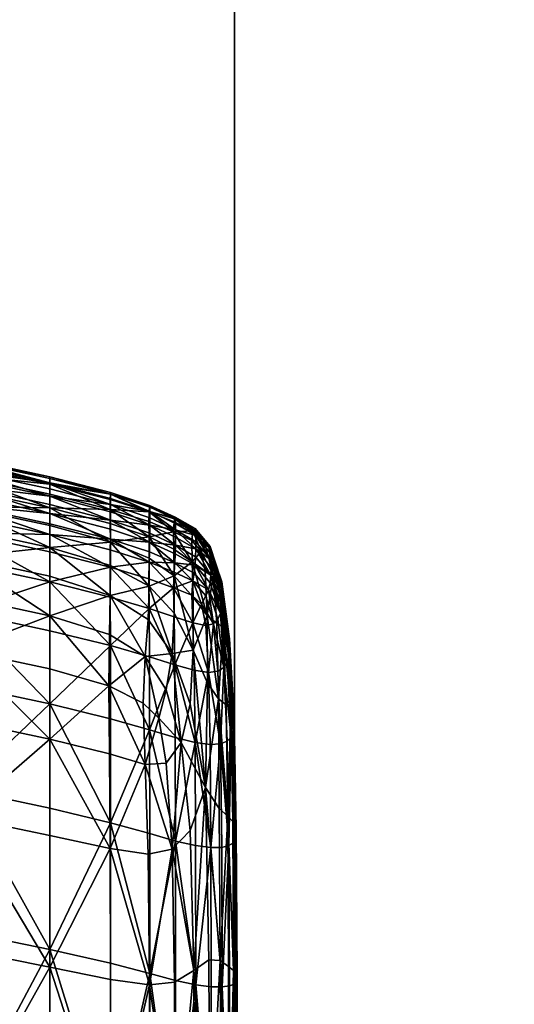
# Model space of a CAD drawing. Header units: inches. Extents: x -706 to 746, y -844 to 519.
# Tile 107 of 256: x -12.49 to -11.11, y -173.66 to -170.9. Entities that reach past the tile are written whole.
import ezdxf

# ---------------------------------------------------------------- set-up
doc = ezdxf.new("R2010")
doc.units = ezdxf.units.IN
doc.header["$MEASUREMENT"] = 0
for name, color, linetype, true_color in [('00_ground', 73, 'Continuous', 0x8fe057), ('01_walls', 252, 'Continuous', 0x8a8a8a), ('02_ceilings', 251, 'Continuous', 0x565656), ('06_equipment', 46, 'Continuous', 0x866e08)]:
    doc.layers.add(name, color=color, linetype=linetype, true_color=true_color)

msp = doc.modelspace()

# ---------------------------------------------------------------- meshes
at = {"layer": '00_ground', "color": 251, "true_color": 0x565656}
mesh = msp.add_polyface(dxfattribs=at)
corners = [(745.801, -489.5048, -11.7981), (745.801, -489.5048, 0.0129), (745.8013, 519.417, -11.7981), (745.8013, 519.417, 0.0129), (-706.1552, 519.4172, -11.7981), (-706.1552, 519.4172, 0.0129), (-706.1554, -491.3484, -11.7981), (-706.1554, -491.3484, 0.0129), (-59.091, -491.3485, -11.7981), (-59.091, -491.3485, 0.0129), (-77.4055, -295.9132, -11.7981), (-77.4055, -295.9132, 0.0129), (-239.0611, -295.9132, -11.7981), (-239.0611, -295.9132, 0.0129), (-239.0611, -54.6686, -11.7981), (-239.0611, -54.6686, 0.0129), (214.8796, -54.6686, -11.7981), (214.8796, -54.6686, 0.0129), (214.8796, -295.9133, -11.7981), (214.8796, -295.9133, 0.0129), (187.3205, -295.9133, -11.7981), (187.3205, -295.9133, 0.0129), (187.3205, -489.5047, -11.7981), (187.3205, -489.5047, 0.0129)]
mesh.append_faces([[corners[k] for k in face] for face in [(22, 18, 0, 22), (0, 18, 2, 0), (6, 12, 8, 6), (1, 19, 23, 1), (9, 13, 7, 9), (7, 13, 5, 7)]], dxfattribs={"vtx0": -1, "vtx1": -1, "vtx3": -1, "color": 251})
mesh.append_faces([[corners[k] for k in face] for face in [(16, 4, 2, 16), (4, 14, 12, 4), (15, 3, 5, 15), (3, 17, 19, 3)]], dxfattribs={"vtx0": -1, "vtx2": -1, "vtx3": -1, "color": 251})
mesh.append_faces([[corners[k] for k in face] for face in [(0, 3, 1, 0), (2, 5, 3, 2), (4, 7, 5, 4), (6, 9, 7, 6), (8, 11, 9, 8), (10, 13, 11, 10), (12, 15, 13, 12), (14, 17, 15, 14), (16, 19, 17, 16), (18, 21, 19, 18), (20, 23, 21, 20), (22, 1, 23, 22), (8, 12, 10, 8), (23, 19, 21, 23)]], dxfattribs={"vtx0": -1, "vtx3": -1, "color": 251})
mesh.append_faces([[corners[k] for k in face] for face in [(16, 14, 4, 16), (18, 16, 2, 18), (6, 4, 12, 6), (15, 17, 3, 15), (13, 15, 5, 13), (1, 3, 19, 1)]], dxfattribs={"vtx1": -1, "vtx2": -1, "vtx3": -1, "color": 251})
mesh.append_faces([[corners[k] for k in face] for face in [(0, 2, 3, 0), (2, 4, 5, 2), (4, 6, 7, 4), (6, 8, 9, 6), (8, 10, 11, 8), (10, 12, 13, 10), (12, 14, 15, 12), (14, 16, 17, 14), (16, 18, 19, 16), (18, 20, 21, 18), (20, 22, 23, 20), (22, 0, 1, 22), (22, 20, 18, 22), (9, 11, 13, 9)]], dxfattribs={"vtx2": -1, "vtx3": -1, "color": 251})
at = {"layer": '01_walls', "color": 251, "true_color": 0x565656}
mesh = msp.add_polyface(dxfattribs=at)
corners = [(-11.8913, -291.1889, 102.3751), (-7.1669, -291.1889, 102.3751), (-7.1669, -145.0639, 102.3751), (-11.8913, -145.0639, 102.3751), (-7.1669, -291.1889, 7.8869), (-11.8913, -291.1889, 7.8869), (-7.1669, -145.0639, 7.8869), (-11.8913, -145.0639, 7.8869), (-11.8913, -295.9132, 7.8869), (-11.8913, -145.0639, 7.8869), (-7.1669, -295.9132, 7.8869), (-11.8913, -295.9132, 102.3751)]
mesh.append_faces([[corners[k] for k in face] for face in [(0, 2, 3, 0), (4, 0, 5, 4), (1, 6, 2, 1), (6, 3, 2, 6), (5, 3, 7, 5), (4, 7, 6, 4)]], dxfattribs={"vtx0": -1, "vtx3": -1, "color": 251})
mesh.append_faces([[corners[k] for k in face] for face in [(0, 1, 2, 0), (4, 1, 0, 4), (1, 4, 6, 1), (6, 7, 3, 6), (5, 0, 3, 5), (4, 5, 7, 4)]], dxfattribs={"vtx2": -1, "vtx3": -1, "color": 251})
at = {"layer": '02_ceilings'}
mesh = msp.add_polyface(dxfattribs=at)
corners = [(202.2812, 376.4129, 0.0129), (202.2812, 376.4129, 7.8869), (-226.4626, 376.413, 0.0129), (-226.4626, 376.413, 7.8869), (-226.4627, -60.9679, 0.0129), (-226.4627, -60.9679, 7.8869), (-239.0611, -60.9679, 0.0129), (-239.0611, -60.9679, 7.8869), (-239.0611, -140.3395, 0.0129), (-239.0611, -140.3395, 7.8869), (-226.4627, -140.3395, 0.0129), (-226.4627, -140.3395, 7.8869), (-226.4627, -349.4534, 0.0129), (-226.4627, -349.4534, 7.8869), (202.281, -349.4534, 0.0129), (202.281, -349.4534, 7.8869), (202.2811, -59.3933, 0.0129), (202.2811, -59.3933, 7.8869), (-62.2858, -59.3932, 0.0129), (-62.2858, -59.3932, 7.8869), (-62.2858, 63.5611, 0.0129), (-62.2858, 63.5611, 7.8869), (118.0292, 63.5611, 0.0129), (118.0292, 63.5611, 7.8869), (118.0292, 71.4351, 0.0129), (118.0292, 71.4351, 7.8869), (202.2811, 71.4351, 0.0129), (202.2811, 71.4351, 7.8869), (-60.5927, -67.2672, 0.0129), (-60.5927, -67.2672, 7.8869), (89.0136, -67.2673, 0.0129), (89.0136, -67.2673, 7.8869), (89.0136, -102.8261, 0.0129), (89.0136, -102.8261, 7.8869), (-60.5927, -102.8261, 0.0129), (-60.5927, -102.8261, 7.8869), (-239.061, 376.413, 0.0129), (-239.0611, -349.4534, 0.0129), (-239.061, 376.413, 7.8869)]
mesh.append_faces([[corners[k] for k in face] for face in [(2, 24, 20, 2), (30, 4, 16, 30), (14, 10, 32, 14), (21, 25, 3, 21), (17, 5, 31, 17), (15, 33, 11, 15)]], dxfattribs={"vtx0": -1, "vtx1": -1, "vtx2": -1, "vtx3": -1})
mesh.append_faces([[corners[k] for k in face] for face in [(14, 32, 16, 14)]], dxfattribs={"vtx0": -1, "vtx1": -1, "vtx3": -1})
mesh.append_faces([[corners[k] for k in face] for face in [(2, 26, 24, 2), (2, 20, 18, 2), (4, 18, 16, 4), (6, 28, 34, 6), (10, 34, 32, 10), (25, 1, 3, 25), (19, 3, 5, 19), (29, 5, 7, 29), (17, 31, 33, 17), (35, 7, 9, 35), (33, 9, 11, 33)]], dxfattribs={"vtx0": -1, "vtx2": -1, "vtx3": -1})
mesh.append_faces([[corners[k] for k in face] for face in [(0, 3, 1, 0), (2, 5, 3, 2), (4, 7, 5, 4), (6, 9, 7, 6), (8, 11, 9, 8), (10, 13, 11, 10), (12, 15, 13, 12), (14, 17, 15, 14), (16, 19, 17, 16), (18, 21, 19, 18), (20, 23, 21, 20), (22, 25, 23, 22), (24, 27, 25, 24), (26, 1, 27, 26), (28, 31, 29, 28), (30, 33, 31, 30), (32, 35, 33, 32), (34, 29, 35, 34), (15, 11, 13, 15)]], dxfattribs={"vtx0": -1, "vtx3": -1})
mesh.append_faces([[corners[k] for k in face] for face in [(4, 2, 18, 4), (30, 28, 4, 30), (6, 4, 28, 6), (32, 30, 16, 32), (8, 6, 34, 8), (10, 8, 34, 10), (19, 21, 3, 19), (17, 19, 5, 17), (29, 31, 5, 29), (35, 29, 7, 35), (33, 35, 9, 33), (15, 17, 33, 15)]], dxfattribs={"vtx1": -1, "vtx2": -1, "vtx3": -1})
mesh.append_faces([[corners[k] for k in face] for face in [(12, 10, 14, 12)]], dxfattribs={"vtx1": -1, "vtx3": -1})
mesh.append_faces([[corners[k] for k in face] for face in [(0, 2, 3, 0), (2, 4, 5, 2), (4, 6, 7, 4), (6, 8, 9, 6), (8, 10, 11, 8), (10, 12, 13, 10), (12, 14, 15, 12), (14, 16, 17, 14), (16, 18, 19, 16), (18, 20, 21, 18), (20, 22, 23, 20), (22, 24, 25, 22), (24, 26, 27, 24), (26, 0, 1, 26), (28, 30, 31, 28), (30, 32, 33, 30), (32, 34, 35, 32), (34, 28, 29, 34), (2, 0, 26, 2), (24, 22, 20, 24), (25, 27, 1, 25), (21, 23, 25, 21)]], dxfattribs={"vtx2": -1, "vtx3": -1})
mesh = msp.add_polyface(dxfattribs=at)
corners = [(202.2811, -336.855, 102.3751), (202.2811, -336.855, 110.2491), (202.2811, -59.3932, 102.3751), (202.2811, -59.3932, 110.2491), (-62.2858, -59.3932, 102.3751), (-62.2858, -59.3932, 110.2491), (-62.2858, 63.5611, 102.3751), (-62.2858, 63.5611, 110.2491), (118.0292, 63.5611, 102.3751), (118.0292, 63.5611, 110.2491), (118.0292, 71.4351, 102.3751), (118.0292, 71.4351, 110.2491), (202.2811, 71.4351, 102.3751), (202.2811, 71.4351, 110.2491), (202.2812, 363.8145, 102.3751), (202.2812, 363.8145, 110.2491), (-226.4626, 363.8146, 102.3751), (-226.4626, 363.8146, 110.2491), (-226.4627, -336.8549, 102.3751), (-226.4627, -336.8549, 110.2491), (116.2021, 326.9745, 102.3751), (116.2021, 326.9745, 110.2491), (116.202, 287.6043, 102.3751), (116.202, 287.6043, 110.2491), (76.8321, 287.6043, 102.3751), (76.8321, 287.6043, 110.2491), (76.8321, 326.9745, 102.3751), (76.8321, 326.9745, 110.2491), (61.362, 326.9745, 102.3751), (61.362, 326.9745, 110.2491), (61.362, 287.6043, 102.3751), (61.362, 287.6043, 110.2491), (21.9918, 287.6043, 102.3751), (21.9918, 287.6043, 110.2491), (21.9919, 326.9745, 102.3751), (21.9919, 326.9745, 110.2491)]
mesh.append_faces([[corners[k] for k in face] for face in [(20, 28, 14, 20), (32, 24, 10, 32), (16, 32, 10, 16), (16, 10, 6, 16), (35, 27, 17, 35), (13, 23, 31, 13), (11, 33, 17, 11), (7, 11, 17, 7)]], dxfattribs={"vtx0": -1, "vtx1": -1, "vtx2": -1, "vtx3": -1})
mesh.append_faces([[corners[k] for k in face] for face in [(18, 4, 0, 18), (1, 5, 19, 1), (19, 5, 17, 19)]], dxfattribs={"vtx0": -1, "vtx1": -1, "vtx3": -1})
mesh.append_faces([[corners[k] for k in face] for face in [(28, 16, 14, 28), (16, 34, 32, 16), (30, 26, 24, 30), (22, 14, 12, 22), (24, 12, 10, 24), (16, 6, 4, 16), (27, 15, 17, 27), (15, 21, 23, 15), (25, 29, 31, 25), (11, 31, 33, 11)]], dxfattribs={"vtx0": -1, "vtx2": -1, "vtx3": -1})
mesh.append_faces([[corners[k] for k in face] for face in [(0, 3, 1, 0), (2, 5, 3, 2), (4, 7, 5, 4), (6, 9, 7, 6), (8, 11, 9, 8), (10, 13, 11, 10), (12, 15, 13, 12), (14, 17, 15, 14), (16, 19, 17, 16), (18, 1, 19, 18), (20, 23, 21, 20), (22, 25, 23, 22), (24, 27, 25, 24), (26, 21, 27, 26), (28, 31, 29, 28), (30, 33, 31, 30), (32, 35, 33, 32), (34, 29, 35, 34), (0, 4, 2, 0)]], dxfattribs={"vtx0": -1, "vtx3": -1})
mesh.append_faces([[corners[k] for k in face] for face in [(28, 34, 16, 28), (30, 28, 26, 30), (22, 20, 14, 22), (24, 22, 12, 24), (18, 16, 4, 18), (27, 21, 15, 27), (25, 27, 29, 25), (33, 35, 17, 33), (13, 15, 23, 13), (11, 13, 31, 11), (5, 7, 17, 5)]], dxfattribs={"vtx1": -1, "vtx2": -1, "vtx3": -1})
mesh.append_faces([[corners[k] for k in face] for face in [(0, 2, 3, 0), (2, 4, 5, 2), (4, 6, 7, 4), (6, 8, 9, 6), (8, 10, 11, 8), (10, 12, 13, 10), (12, 14, 15, 12), (14, 16, 17, 14), (16, 18, 19, 16), (18, 0, 1, 18), (20, 22, 23, 20), (22, 24, 25, 22), (24, 26, 27, 24), (26, 20, 21, 26), (28, 30, 31, 28), (30, 32, 33, 30), (32, 34, 35, 32), (34, 28, 29, 34), (10, 8, 6, 10), (7, 9, 11, 7), (1, 3, 5, 1)]], dxfattribs={"vtx2": -1, "vtx3": -1})
mesh = msp.add_polyface(dxfattribs=at)
corners = [(202.2811, -67.2673, -106.2863), (202.2811, -67.2673, -94.4753), (-226.4627, -67.2672, -106.2863), (-226.4627, -67.2672, -94.4753), (-226.4627, -283.3147, -106.2863), (-226.4627, -283.3147, -94.4753), (-65.9323, -283.3147, -106.2863), (-65.9323, -283.3147, -94.4753), (-61.4985, -330.8908, -106.2863), (-61.4985, -330.8908, -94.4753), (-61.4985, -343.4892, -106.2863), (-61.4985, -343.4892, -94.4753), (174.722, -343.4892, -106.2863), (174.722, -343.4892, -94.4753), (174.722, -283.3148, -106.2863), (174.722, -283.3148, -94.4753), (202.2811, -283.3148, -106.2863), (202.2811, -283.3148, -94.4753), (202.2811, -343.4892, -106.2863)]
mesh.append_faces([[corners[k] for k in face] for face in [(12, 8, 14, 12)]], dxfattribs={"vtx0": -1, "vtx1": -1, "vtx3": -1})
mesh.append_faces([[corners[k] for k in face] for face in [(6, 2, 0, 6), (6, 0, 16, 6), (15, 1, 3, 15), (15, 3, 5, 15), (15, 7, 9, 15)]], dxfattribs={"vtx0": -1, "vtx2": -1, "vtx3": -1})
mesh.append_faces([[corners[k] for k in face] for face in [(0, 3, 1, 0), (2, 5, 3, 2), (4, 7, 5, 4), (6, 9, 7, 6), (8, 11, 9, 8), (10, 13, 11, 10), (12, 15, 13, 12), (14, 17, 15, 14), (16, 1, 17, 16), (13, 9, 11, 13)]], dxfattribs={"vtx0": -1, "vtx3": -1})
mesh.append_faces([[corners[k] for k in face] for face in [(8, 6, 14, 8), (13, 15, 9, 13)]], dxfattribs={"vtx1": -1, "vtx2": -1, "vtx3": -1})
mesh.append_faces([[corners[k] for k in face] for face in [(10, 8, 12, 10)]], dxfattribs={"vtx1": -1, "vtx3": -1})
mesh.append_faces([[corners[k] for k in face] for face in [(0, 2, 3, 0), (2, 4, 5, 2), (4, 6, 7, 4), (6, 8, 9, 6), (8, 10, 11, 8), (10, 12, 13, 10), (12, 14, 15, 12), (14, 16, 17, 14), (16, 0, 1, 16), (6, 4, 2, 6), (15, 17, 1, 15)]], dxfattribs={"vtx2": -1, "vtx3": -1})
at = {"layer": '06_equipment', "color": 251, "true_color": 0x565656}
mesh = msp.add_polyface(dxfattribs=at)
corners = [(-12.6603, -172.1302, 38.8538), (-12.6603, -172.1255, 38.454), (-13.0159, -172.0581, 38.4542), (-12.6603, -172.1303, 37.9293), (-12.6603, -172.1423, 37.3008), (-13.0159, -172.0748, 37.3008), (-12.6603, -172.2625, 39.3346), (-12.6603, -172.2125, 39.3135), (-13.0159, -172.1451, 39.315), (-12.6603, -172.1738, 39.2492), (-12.6603, -172.1463, 39.1074), (-13.0159, -172.0788, 39.1082), (-12.6603, -172.1595, 36.5898), (-12.6603, -172.1798, 35.8174), (-13.0159, -172.1123, 35.8174), (-13.0159, -172.1612, 34.3578), (-12.6603, -172.2287, 34.3578), (-12.6603, -172.2568, 33.8051), (-12.6603, -172.2029, 35.051), (-12.6603, -172.287, 33.4602), (-13.0159, -172.2195, 33.4602), (-12.4087, -172.1963, 37.3008), (-12.4087, -172.2135, 36.5898), (-12.4087, -172.1842, 37.9292), (-12.2389, -172.228, 37.9292), (-12.4087, -172.1842, 38.8535), (-12.4087, -172.1795, 38.4539), (-12.239, -172.2276, 38.8531), (-12.4087, -172.2003, 39.1069), (-12.4087, -172.2278, 39.2484), (-12.2394, -172.2707, 39.2471), (-12.2393, -172.2433, 39.1061), (-12.4087, -172.2665, 39.3124), (-12.4087, -172.2827, 34.3578), (-12.4087, -172.2569, 35.051), (-12.4087, -172.2338, 35.8174), (-12.2388, -172.2573, 36.5898)]
mesh.append_faces([[corners[k] for k in face] for face in [(0, 1, 2, 0), (3, 4, 5, 3), (6, 7, 8, 6), (9, 10, 11, 9), (12, 13, 14, 12), (15, 16, 17, 15), (18, 16, 15, 18), (17, 19, 20, 17), (12, 4, 21, 12), (21, 22, 12, 21), (3, 23, 21, 3), (21, 4, 3, 21), (21, 23, 24, 21), (0, 25, 26, 0), (26, 1, 0, 26), (26, 25, 27, 26), (3, 1, 26, 3), (26, 23, 3, 26), (0, 10, 28, 0), (28, 25, 0, 28), (9, 29, 28, 9), (28, 10, 9, 28), (28, 29, 30, 28), (28, 31, 27, 28), (32, 7, 6, 32), (30, 29, 32, 30), (9, 7, 32, 9), (32, 29, 9, 32), (17, 16, 33, 17), (18, 34, 33, 18), (33, 16, 18, 33), (12, 22, 35, 12), (35, 13, 12, 35), (35, 22, 36, 35), (18, 13, 35, 18), (35, 34, 18, 35)]], dxfattribs={"vtx2": -1, "vtx3": -1, "color": 251})
mesh = msp.add_polyface(dxfattribs=at)
corners = [(-12.2389, -172.228, 37.9292), (-12.2388, -172.2401, 37.3008), (-12.4087, -172.1963, 37.3008), (-12.2388, -172.2573, 36.5898), (-12.4087, -172.2135, 36.5898), (-12.239, -172.2276, 38.8531), (-12.2389, -172.2232, 38.4537), (-12.4087, -172.1795, 38.4539), (-12.4087, -172.1842, 37.9292), (-12.1291, -172.2597, 38.4534), (-12.1296, -172.2633, 38.8524), (-12.0586, -172.2943, 38.851), (-12.0566, -172.2982, 37.929), (-12.1289, -172.2649, 37.9291), (-12.0573, -172.2922, 38.4529), (-12.1288, -172.2771, 37.3008), (-12.1288, -172.2943, 36.5898), (-12.2394, -172.2707, 39.2471), (-12.2393, -172.2433, 39.1061), (-12.4087, -172.2003, 39.1069), (-12.4087, -172.1842, 38.8535), (-12.2393, -172.3105, 39.3106), (-12.1307, -172.3479, 39.3066), (-12.1305, -172.2777, 39.1046), (-12.0607, -172.3061, 39.1018), (-12.1311, -172.3051, 39.2445), (-12.0622, -172.3335, 39.2398), (-12.2389, -172.3007, 35.051), (-12.2389, -172.3263, 34.3579), (-12.4087, -172.2827, 34.3578), (-12.2388, -172.2776, 35.8174), (-12.4087, -172.2338, 35.8174), (-12.4087, -172.2569, 35.051), (-12.1288, -172.3146, 35.8174)]
mesh.append_faces([[corners[k] for k in face] for face in [(0, 1, 2, 0), (3, 4, 2, 3), (2, 1, 3, 2), (5, 6, 7, 5), (0, 8, 7, 0), (7, 6, 0, 7), (9, 10, 11, 9), (12, 13, 9, 12), (9, 14, 12, 9), (0, 6, 9, 0), (9, 13, 0, 9), (5, 10, 9, 5), (9, 6, 5, 9), (3, 1, 15, 3), (15, 16, 3, 15), (0, 13, 15, 0), (15, 1, 0, 15), (15, 13, 12, 15), (17, 18, 19, 17), (5, 20, 19, 5), (17, 21, 22, 17), (11, 10, 23, 11), (23, 24, 11, 23), (5, 18, 23, 5), (23, 10, 5, 23), (17, 25, 23, 17), (23, 18, 17, 23), (23, 25, 26, 23), (27, 28, 29, 27), (3, 30, 31, 3), (27, 32, 31, 27), (31, 30, 27, 31), (27, 30, 33, 27), (3, 16, 33, 3), (33, 30, 3, 33)]], dxfattribs={"vtx2": -1, "vtx3": -1, "color": 251})
mesh = msp.add_polyface(dxfattribs=at)
corners = [(-12.6603, -172.557, 33.1734), (-12.6603, -172.4204, 33.1941), (-12.4087, -172.4744, 33.1941), (-12.6603, -172.3359, 33.2731), (-12.4087, -172.3899, 33.2731), (-12.6603, -172.2568, 33.8051), (-12.4087, -172.3108, 33.8051), (-12.4087, -172.341, 33.4602), (-12.6603, -172.287, 33.4602), (-12.6603, -172.6647, 39.3531), (-12.6603, -172.8617, 39.3527), (-12.4087, -172.9155, 39.3525), (-12.6603, -173.0554, 33.1547), (-12.6603, -172.7625, 33.1609), (-12.4087, -172.8165, 33.1609), (-12.6603, -172.5154, 39.3538), (-13.0159, -172.4483, 39.3545), (-13.0159, -172.5976, 39.3534), (-12.6603, -172.4047, 39.3524), (-13.0159, -172.3375, 39.3536), (-13.4252, -172.2658, 39.3549), (-13.0159, -172.2562, 39.3483), (-12.6603, -172.3235, 39.3468), (-12.6603, -172.2625, 39.3346), (-13.0159, -172.2685, 33.2731), (-13.0159, -172.2195, 33.4602), (-13.0159, -172.4895, 33.1734), (-13.0159, -172.3529, 33.1941), (-13.4288, -172.4143, 33.1734), (-13.0159, -172.7946, 39.3528), (-13.4243, -172.5259, 39.3539), (-13.4238, -172.9956, 39.3525), (-13.0159, -173.0667, 39.3525), (-13.424, -172.7227, 39.353), (-12.6603, -173.1329, 39.3524), (-13.0159, -172.695, 33.1609), (-13.0159, -172.989, 33.1547), (-13.4368, -172.9114, 33.1547), (-12.4087, -172.3773, 39.3457), (-12.4087, -172.5692, 39.3532)]
mesh.append_faces([[corners[k] for k in face] for face in [(0, 1, 2, 0), (3, 4, 2, 3), (5, 6, 7, 5), (3, 8, 7, 3), (9, 10, 11, 9), (12, 13, 14, 12), (9, 15, 16, 9), (16, 17, 9, 16), (18, 19, 16, 18), (16, 15, 18, 16), (16, 19, 20, 16), (21, 22, 23, 21), (18, 22, 21, 18), (21, 19, 18, 21), (3, 24, 25, 3), (25, 8, 3, 25), (0, 26, 27, 0), (27, 1, 0, 27), (27, 26, 28, 27), (3, 1, 27, 3), (27, 24, 3, 27), (9, 17, 29, 9), (29, 10, 9, 29), (29, 17, 30, 29), (31, 32, 29, 31), (29, 33, 31, 29), (34, 10, 29, 34), (29, 32, 34, 29), (0, 13, 35, 0), (35, 26, 0, 35), (12, 36, 35, 12), (35, 13, 12, 35), (35, 36, 37, 35), (23, 22, 38, 23), (18, 15, 39, 18)]], dxfattribs={"vtx2": -1, "vtx3": -1, "color": 251})
mesh = msp.add_polyface(dxfattribs=at)
corners = [(-12.4087, -172.4744, 33.1941), (-12.4087, -172.611, 33.1734), (-12.6603, -172.557, 33.1734), (-12.6603, -172.4204, 33.1941), (-12.6603, -172.3359, 33.2731), (-12.4087, -172.3899, 33.2731), (-12.2394, -172.4324, 33.2739), (-12.239, -172.653, 33.175), (-12.2393, -172.5165, 33.1954), (-12.4087, -172.341, 33.4602), (-12.6603, -172.287, 33.4602), (-12.6603, -172.2568, 33.8051), (-12.4087, -172.3108, 33.8051), (-12.239, -172.3542, 33.8053), (-12.2393, -172.3839, 33.4606), (-12.4087, -172.9155, 39.3525), (-12.4087, -172.7184, 39.3528), (-12.6603, -172.6647, 39.3531), (-12.6603, -172.8617, 39.3527), (-12.6603, -173.1329, 39.3524), (-12.2434, -172.7658, 39.3517), (-12.242, -172.9568, 39.3513), (-12.4087, -172.8165, 33.1609), (-12.6603, -172.7625, 33.1609), (-12.4087, -173.1085, 33.1547), (-12.6603, -173.0554, 33.1547), (-12.6603, -172.2625, 39.3346), (-12.4087, -172.3164, 39.3334), (-12.4087, -172.2665, 39.3124), (-12.2392, -172.3628, 39.3311), (-12.2393, -172.3105, 39.3106), (-12.2394, -172.2707, 39.2471), (-12.4087, -172.3773, 39.3457), (-12.6603, -172.4047, 39.3524), (-12.4087, -172.4585, 39.3516), (-12.6603, -172.3235, 39.3468), (-12.2399, -172.5123, 39.3495), (-12.2392, -172.4281, 39.3434), (-12.4087, -172.5692, 39.3532), (-12.6603, -172.5154, 39.3538), (-12.242, -172.6213, 39.3517), (-12.4087, -172.2827, 34.3578), (-12.4087, -172.2569, 35.051), (-12.2389, -172.3007, 35.051)]
mesh.append_faces([[corners[k] for k in face] for face in [(0, 1, 2, 0), (0, 3, 4, 0), (0, 5, 6, 0), (7, 1, 0, 7), (0, 8, 7, 0), (9, 10, 11, 9), (9, 12, 13, 9), (6, 5, 9, 6), (9, 14, 6, 9), (9, 5, 4, 9), (15, 16, 17, 15), (15, 18, 19, 15), (20, 16, 15, 20), (15, 21, 20, 15), (2, 1, 22, 2), (22, 23, 2, 22), (22, 1, 7, 22), (22, 24, 25, 22), (26, 27, 28, 26), (28, 27, 29, 28), (28, 30, 31, 28), (32, 27, 26, 32), (33, 34, 32, 33), (32, 35, 33, 32), (32, 34, 36, 32), (29, 27, 32, 29), (32, 37, 29, 32), (17, 16, 38, 17), (38, 39, 17, 38), (38, 16, 20, 38), (36, 34, 38, 36), (38, 40, 36, 38), (38, 34, 33, 38), (41, 12, 11, 41), (41, 42, 43, 41)]], dxfattribs={"vtx2": -1, "vtx3": -1, "color": 251})
mesh = msp.add_polyface(dxfattribs=at)
corners = [(-12.2394, -172.4324, 33.2739), (-12.131, -172.4655, 33.2762), (-12.1305, -172.5486, 33.199), (-12.2393, -172.5165, 33.1954), (-12.4087, -172.4744, 33.1941), (-12.239, -172.3542, 33.8053), (-12.2393, -172.3839, 33.4606), (-12.4087, -172.341, 33.4602), (-12.1305, -172.4184, 33.4619), (-12.1296, -172.3899, 33.806), (-12.0586, -172.4209, 33.8073), (-12.062, -172.4911, 33.2807), (-12.0607, -172.4467, 33.4645), (-12.0564, -172.3279, 36.5898), (-12.1288, -172.2943, 36.5898), (-12.1288, -172.2771, 37.3008), (-12.2392, -172.3628, 39.3311), (-12.2393, -172.3105, 39.3106), (-12.4087, -172.2665, 39.3124), (-12.1307, -172.3479, 39.3066), (-12.1302, -172.4077, 39.3261), (-12.0599, -172.4571, 39.3167), (-12.0622, -172.3335, 39.2398), (-12.1311, -172.3051, 39.2445), (-12.0613, -172.3824, 39.2994), (-12.2394, -172.2707, 39.2471), (-12.2399, -172.5123, 39.3495), (-12.2392, -172.4281, 39.3434), (-12.4087, -172.3773, 39.3457), (-12.1302, -172.4861, 39.338), (-12.4087, -172.3108, 33.8051), (-12.4087, -172.2827, 34.3578), (-12.2389, -172.3263, 34.3579), (-12.1288, -172.3146, 35.8174), (-12.0566, -172.3709, 35.0512), (-12.1289, -172.3376, 35.0511), (-12.0564, -172.3482, 35.8174), (-12.2389, -172.3007, 35.051), (-12.1291, -172.3629, 34.3582), (-12.0573, -172.3954, 34.3587)]
mesh.append_faces([[corners[k] for k in face] for face in [(0, 1, 2, 0), (0, 3, 4, 0), (5, 6, 7, 5), (8, 9, 10, 8), (11, 1, 8, 11), (8, 12, 11, 8), (0, 6, 8, 0), (8, 1, 0, 8), (5, 9, 8, 5), (8, 6, 5, 8), (13, 14, 15, 13), (16, 17, 18, 16), (19, 20, 21, 19), (22, 23, 19, 22), (19, 24, 22, 19), (19, 23, 25, 19), (16, 20, 19, 16), (19, 17, 16, 19), (26, 27, 28, 26), (21, 20, 29, 21), (16, 27, 29, 16), (29, 20, 16, 29), (5, 30, 31, 5), (31, 32, 5, 31), (33, 14, 13, 33), (34, 35, 33, 34), (33, 36, 34, 33), (33, 35, 37, 33), (10, 9, 38, 10), (38, 39, 10, 38), (5, 32, 38, 5), (38, 9, 5, 38), (37, 35, 38, 37), (38, 32, 37, 38), (38, 35, 34, 38)]], dxfattribs={"vtx2": -1, "vtx3": -1, "color": 251})
mesh = msp.add_polyface(dxfattribs=at)
corners = [(-12.0586, -172.2943, 38.851), (-12.0607, -172.3061, 39.1018), (-12.0083, -172.3309, 39.0974), (-12.004, -172.3234, 38.8488), (-12.0622, -172.3335, 39.2398), (-12.0112, -172.3582, 39.2323), (-11.9842, -172.3889, 39.1954), (-11.9722, -172.3731, 39.095), (-11.9644, -172.3709, 38.8476), (-12.0613, -172.3824, 39.2994), (-12.0094, -172.4174, 39.2876), (-12.0564, -172.3279, 36.5898), (-11.9997, -172.3613, 36.5898), (-11.9997, -172.3817, 35.8174), (-12.0564, -172.3482, 35.8174), (-11.9567, -172.4134, 36.5898), (-12.0566, -172.3709, 35.0512), (-12.0564, -172.3107, 37.3008), (-11.9997, -172.3441, 37.3008), (-12.0566, -172.2982, 37.929), (-12.0001, -172.3313, 37.9288), (-11.9575, -172.3833, 37.9286), (-11.9567, -172.3965, 37.3008), (-12.0014, -172.324, 38.452), (-12.0573, -172.2922, 38.4529), (-11.9598, -172.3745, 38.4515), (-12.1291, -172.2597, 38.4534), (-12.1288, -172.2771, 37.3008), (-12.1305, -172.2777, 39.1046), (-12.1288, -172.3146, 35.8174), (-12.0573, -172.3954, 34.3587), (-12.1291, -172.3629, 34.3582)]
mesh.append_faces([[corners[k] for k in face] for face in [(0, 1, 2, 0), (2, 3, 0, 2), (4, 5, 2, 4), (2, 1, 4, 2), (6, 7, 2, 6), (2, 5, 6, 2), (8, 3, 2, 8), (2, 7, 8, 2), (4, 9, 10, 4), (10, 5, 4, 10), (11, 12, 13, 11), (13, 14, 11, 13), (13, 12, 15, 13), (16, 14, 13, 16), (11, 17, 18, 11), (18, 12, 11, 18), (19, 20, 18, 19), (18, 17, 19, 18), (21, 22, 18, 21), (18, 20, 21, 18), (15, 12, 18, 15), (18, 22, 15, 18), (0, 3, 23, 0), (23, 24, 0, 23), (8, 25, 23, 8), (23, 3, 8, 23), (21, 20, 23, 21), (23, 25, 21, 23), (19, 24, 23, 19), (23, 20, 19, 23), (0, 24, 26, 0), (27, 17, 11, 27), (19, 17, 27, 19), (4, 1, 28, 4), (11, 14, 29, 11), (16, 30, 31, 16)]], dxfattribs={"vtx2": -1, "vtx3": -1, "color": 251})
mesh = msp.add_polyface(dxfattribs=at)
corners = [(-12.0586, -172.4209, 33.8073), (-12.004, -172.45, 33.8094), (-12.0083, -172.4715, 33.4688), (-12.0607, -172.4467, 33.4645), (-11.9643, -172.4963, 33.8107), (-12.0599, -172.4571, 39.3167), (-12.0066, -172.517, 39.3013), (-12.0094, -172.4174, 39.2876), (-12.0613, -172.3824, 39.2994), (-11.9842, -172.3889, 39.1954), (-12.0112, -172.3582, 39.2323), (-11.9733, -172.4442, 39.2333), (-11.9644, -172.3709, 38.8476), (-11.9722, -172.3731, 39.095), (-11.9511, -172.454, 39.0984), (-11.9384, -172.4571, 38.8493), (-12.1305, -172.4184, 33.4619), (-12.0573, -172.3954, 34.3587), (-12.0014, -172.4271, 34.3595), (-12.0566, -172.3709, 35.0512), (-12.0001, -172.404, 35.0514), (-11.9575, -172.4549, 35.0516), (-11.9598, -172.4764, 34.3601), (-11.9567, -172.4134, 36.5898), (-11.9567, -172.4334, 35.8174), (-11.9997, -172.3817, 35.8174), (-11.9258, -172.5217, 35.8174), (-11.9258, -172.5027, 36.5898), (-11.9575, -172.3833, 37.9286), (-11.9598, -172.3745, 38.4515), (-11.9308, -172.4636, 38.4522), (-11.927, -172.4735, 37.9288), (-11.9567, -172.3965, 37.3008), (-11.9258, -172.4866, 37.3008), (-12.1307, -172.3479, 39.3066)]
mesh.append_faces([[corners[k] for k in face] for face in [(0, 1, 2, 0), (2, 3, 0, 2), (2, 1, 4, 2), (5, 6, 7, 5), (7, 8, 5, 7), (9, 10, 7, 9), (7, 11, 9, 7), (12, 13, 14, 12), (14, 15, 12, 14), (9, 11, 14, 9), (14, 13, 9, 14), (0, 3, 16, 0), (0, 17, 18, 0), (18, 1, 0, 18), (19, 20, 18, 19), (18, 17, 19, 18), (21, 22, 18, 21), (18, 20, 21, 18), (4, 1, 18, 4), (18, 22, 4, 18), (23, 24, 25, 23), (21, 20, 25, 21), (25, 24, 21, 25), (25, 20, 19, 25), (21, 24, 26, 21), (23, 27, 26, 23), (28, 29, 30, 28), (30, 31, 28, 30), (12, 15, 30, 12), (30, 29, 12, 30), (23, 32, 33, 23), (33, 27, 23, 33), (28, 31, 33, 28), (33, 32, 28, 33), (5, 8, 34, 5)]], dxfattribs={"vtx2": -1, "vtx3": -1, "color": 251})
mesh = msp.add_polyface(dxfattribs=at)
corners = [(-11.9067, -172.621, 37.9291), (-11.9121, -172.6102, 38.4534), (-11.9011, -172.8332, 38.4544), (-11.95, -172.5919, 33.4688), (-11.9379, -172.5788, 33.8095), (-11.9214, -172.7147, 33.8073), (-11.9643, -172.7279, 33.2808), (-11.9719, -172.5968, 33.2883), (-11.9379, -172.7248, 33.4645), (-11.9836, -172.5369, 33.3373), (-11.9643, -172.4963, 33.8107), (-11.9719, -172.5131, 33.4714), (-11.9227, -172.6004, 38.8522), (-11.9384, -172.4571, 38.8493), (-11.9511, -172.454, 39.0984), (-11.9405, -172.5911, 39.1043), (-11.9677, -172.5681, 39.2429), (-11.9733, -172.4442, 39.2333), (-11.9358, -172.802, 39.1095), (-11.9665, -172.7583, 39.2508), (-11.9049, -172.648, 36.5898), (-11.9049, -172.6651, 35.8174), (-11.9258, -172.5217, 35.8174), (-11.9258, -172.5027, 36.5898), (-11.9066, -172.6831, 35.0512), (-11.927, -172.5419, 35.0514), (-11.9575, -172.4549, 35.0516), (-11.9567, -172.4334, 35.8174), (-11.9567, -172.4134, 36.5898), (-11.9306, -172.5615, 34.3596), (-11.9115, -172.7002, 34.3587), (-11.9598, -172.4764, 34.3601), (-11.9308, -172.4636, 38.4522), (-11.927, -172.4735, 37.9288), (-11.9258, -172.4866, 37.3008), (-11.9049, -172.6334, 37.3008)]
mesh.append_faces([[corners[k] for k in face] for face in [(0, 1, 2, 0), (3, 4, 5, 3), (6, 7, 3, 6), (3, 8, 6, 3), (3, 7, 9, 3), (10, 4, 3, 10), (3, 11, 10, 3), (12, 13, 14, 12), (14, 15, 12, 14), (16, 15, 14, 16), (14, 17, 16, 14), (12, 15, 18, 12), (16, 19, 18, 16), (20, 21, 22, 20), (22, 23, 20, 22), (24, 25, 22, 24), (22, 21, 24, 22), (22, 25, 26, 22), (22, 27, 28, 22), (5, 4, 29, 5), (29, 30, 5, 29), (10, 31, 29, 10), (29, 4, 10, 29), (26, 25, 29, 26), (29, 31, 26, 29), (24, 30, 29, 24), (29, 25, 24, 29), (12, 1, 32, 12), (32, 13, 12, 32), (0, 33, 32, 0), (32, 1, 0, 32), (20, 23, 34, 20), (34, 35, 20, 34), (0, 35, 34, 0), (34, 33, 0, 34)]], dxfattribs={"vtx2": -1, "vtx3": -1, "color": 251})
mesh = msp.add_polyface(dxfattribs=at)
corners = [(-12.0586, -172.7068, 33.1898), (-12.0607, -172.5723, 33.2063), (-12.0083, -172.5893, 33.2184), (-12.004, -172.7216, 33.2063), (-12.062, -172.4911, 33.2807), (-12.0109, -172.5114, 33.2883), (-11.9836, -172.5369, 33.3373), (-11.9719, -172.5968, 33.2883), (-11.9643, -172.7279, 33.2808), (-11.9643, -172.4963, 33.8107), (-11.9719, -172.5131, 33.4714), (-12.0083, -172.4715, 33.4688), (-12.0607, -172.4467, 33.4645), (-11.95, -172.5919, 33.4688), (-11.9677, -172.5681, 39.2429), (-11.9733, -172.4442, 39.2333), (-12.0094, -172.4174, 39.2876), (-12.0066, -172.517, 39.3013), (-12.1296, -172.6844, 33.1799), (-12.1305, -172.5486, 33.199), (-12.239, -172.653, 33.175), (-12.2393, -172.5165, 33.1954), (-12.2394, -172.4324, 33.2739), (-12.131, -172.4655, 33.2762), (-12.0599, -172.4571, 39.3167), (-12.0599, -172.5618, 39.3278), (-12.0066, -172.6653, 39.3112), (-12.066, -172.6754, 39.3352), (-11.9665, -172.7583, 39.2508), (-12.1332, -172.5793, 39.3445), (-12.1416, -172.6835, 39.3478), (-12.2399, -172.5123, 39.3495), (-12.242, -172.6213, 39.3517), (-12.1302, -172.4861, 39.338), (-12.2392, -172.4281, 39.3434)]
mesh.append_faces([[corners[k] for k in face] for face in [(0, 1, 2, 0), (2, 3, 0, 2), (4, 5, 2, 4), (2, 1, 4, 2), (6, 7, 2, 6), (2, 5, 6, 2), (2, 7, 8, 2), (9, 10, 11, 9), (6, 5, 11, 6), (11, 10, 6, 11), (4, 12, 11, 4), (11, 5, 4, 11), (6, 10, 13, 6), (14, 15, 16, 14), (16, 17, 14, 16), (0, 18, 19, 0), (19, 1, 0, 19), (20, 21, 19, 20), (19, 18, 20, 19), (19, 21, 22, 19), (4, 1, 19, 4), (19, 23, 4, 19), (24, 25, 26, 24), (26, 17, 24, 26), (26, 25, 27, 26), (14, 17, 26, 14), (26, 28, 14, 26), (27, 29, 30, 27), (31, 32, 30, 31), (30, 29, 31, 30), (33, 25, 24, 33), (31, 29, 33, 31), (33, 34, 31, 33), (27, 25, 33, 27), (33, 29, 27, 33)]], dxfattribs={"vtx2": -1, "vtx3": -1, "color": 251})
mesh = msp.add_polyface(dxfattribs=at)
corners = [(-11.9643, -172.7279, 33.2808), (-12.004, -172.7216, 33.2063), (-12.0083, -172.5893, 33.2184), (-12.066, -172.6754, 39.3352), (-12.0159, -172.8165, 39.3201), (-12.0066, -172.6653, 39.3112), (-11.9721, -173.0504, 39.2738), (-11.9665, -172.7583, 39.2508), (-12.103, -172.8559, 39.3441), (-12.0828, -172.983, 39.341), (-12.0411, -172.9243, 39.331), (-12.0828, -172.7773, 39.3411), (-12.0657, -173.2238, 39.3367), (-12.0155, -173.171, 39.3213), (-12.1472, -172.8141, 39.3486), (-12.1416, -172.9865, 39.3476), (-12.2434, -172.7658, 39.3517), (-12.242, -172.9568, 39.3513), (-12.239, -172.653, 33.175), (-12.2389, -172.8583, 33.1628), (-12.4087, -172.8165, 33.1609), (-12.2389, -173.1497, 33.1568), (-12.0586, -172.7068, 33.1898), (-12.0573, -172.911, 33.18), (-12.1291, -172.8894, 33.1685), (-12.1296, -172.6844, 33.1799), (-12.0566, -173.2009, 33.1751), (-12.1289, -173.18, 33.1629), (-12.0014, -172.9245, 33.1991), (-11.9598, -172.9303, 33.2762), (-11.9575, -173.2191, 33.274), (-12.242, -172.6213, 39.3517), (-12.4087, -172.5692, 39.3532), (-12.1416, -172.6835, 39.3478)]
mesh.append_faces([[corners[k] for k in face] for face in [(0, 1, 2, 0), (3, 4, 5, 3), (6, 7, 5, 6), (5, 4, 6, 5), (8, 9, 10, 8), (10, 11, 8, 10), (10, 9, 12, 10), (6, 4, 10, 6), (10, 13, 6, 10), (3, 11, 10, 3), (10, 4, 3, 10), (8, 14, 15, 8), (15, 9, 8, 15), (16, 17, 15, 16), (15, 14, 16, 15), (18, 19, 20, 18), (20, 19, 21, 20), (22, 23, 24, 22), (24, 25, 22, 24), (24, 23, 26, 24), (21, 19, 24, 21), (24, 27, 21, 24), (18, 25, 24, 18), (24, 19, 18, 24), (22, 1, 28, 22), (28, 23, 22, 28), (0, 29, 28, 0), (28, 1, 0, 28), (28, 29, 30, 28), (16, 31, 32, 16), (8, 11, 33, 8), (33, 14, 8, 33), (33, 11, 3, 33), (16, 14, 33, 16), (33, 31, 16, 33)]], dxfattribs={"vtx2": -1, "vtx3": -1, "color": 251})
mesh = msp.add_polyface(dxfattribs=at)
corners = [(-11.9214, -172.7147, 33.8073), (-11.9115, -172.7002, 34.3587), (-11.9001, -172.9101, 34.3582), (-11.9115, -172.9213, 33.806), (-11.9066, -172.6831, 35.0512), (-11.8944, -172.8964, 35.0511), (-11.8883, -173.1961, 35.0511), (-11.9049, -172.648, 36.5898), (-11.8925, -172.8679, 36.5898), (-11.8925, -172.8818, 35.8174), (-11.9049, -172.6651, 35.8174), (-11.8862, -173.1754, 36.5898), (-11.9049, -172.6334, 37.3008), (-11.8925, -172.856, 37.3008), (-11.9067, -172.621, 37.9291), (-11.8946, -172.8449, 37.9294), (-11.8886, -173.1578, 37.9295), (-11.8862, -173.1668, 37.3008), (-11.9227, -172.6004, 38.8522), (-11.9141, -172.8193, 38.8548), (-11.9011, -172.8332, 38.4544), (-11.9121, -172.6102, 38.4534), (-11.91, -173.1311, 38.8563), (-11.8957, -173.1466, 38.455), (-11.9379, -172.7248, 33.4645), (-11.95, -172.5919, 33.4688), (-11.9358, -172.802, 39.1095), (-11.9405, -172.5911, 39.1043), (-11.9677, -172.5681, 39.2429), (-11.9721, -173.0504, 39.2738), (-11.9337, -173.1095, 39.1124), (-11.9665, -172.7583, 39.2508), (-11.9306, -172.9286, 33.462), (-11.9066, -173.2139, 33.8055), (-11.9643, -172.7279, 33.2808), (-11.9598, -172.9303, 33.2762)]
mesh.append_faces([[corners[k] for k in face] for face in [(0, 1, 2, 0), (2, 3, 0, 2), (4, 5, 2, 4), (2, 1, 4, 2), (2, 5, 6, 2), (7, 8, 9, 7), (9, 10, 7, 9), (9, 8, 11, 9), (4, 10, 9, 4), (9, 5, 4, 9), (7, 12, 13, 7), (13, 8, 7, 13), (14, 15, 13, 14), (13, 12, 14, 13), (13, 15, 16, 13), (11, 8, 13, 11), (13, 17, 11, 13), (18, 19, 20, 18), (20, 21, 18, 20), (20, 19, 22, 20), (16, 15, 20, 16), (20, 23, 16, 20), (20, 15, 14, 20), (0, 24, 25, 0), (26, 19, 18, 26), (26, 27, 28, 26), (29, 30, 26, 29), (26, 31, 29, 26), (22, 19, 26, 22), (26, 30, 22, 26), (0, 3, 32, 0), (32, 24, 0, 32), (32, 3, 33, 32), (34, 24, 32, 34), (32, 35, 34, 32)]], dxfattribs={"vtx2": -1, "vtx3": -1, "color": 251})
mesh = msp.add_polyface(dxfattribs=at)
corners = [(-12.0657, -173.2238, 39.3367), (-12.0155, -173.171, 39.3213), (-12.0411, -172.9243, 39.331), (-11.9721, -173.0504, 39.2738), (-12.0049, -173.5639, 39.316), (-11.9635, -173.5338, 39.2539), (-12.059, -173.5972, 39.3342), (-12.2399, -173.222, 39.3508), (-12.1331, -173.2377, 39.346), (-12.1416, -172.9865, 39.3476), (-12.242, -172.9568, 39.3513), (-12.0828, -172.983, 39.341), (-12.6603, -173.1329, 39.3524), (-12.4087, -173.1858, 39.3524), (-12.4087, -172.9155, 39.3525), (-12.4087, -173.5548, 39.3524), (-12.2391, -173.5893, 39.3506), (-12.6603, -173.5043, 39.3524), (-12.1298, -173.6046, 39.3451), (-12.2389, -173.1497, 33.1568), (-12.1289, -173.18, 33.1629), (-12.1288, -173.5728, 33.1611), (-12.2388, -173.5439, 33.1549), (-12.0566, -173.2009, 33.1751), (-12.0564, -173.5925, 33.1736), (-12.6603, -173.0554, 33.1547), (-12.4087, -173.1085, 33.1547), (-12.4087, -173.5048, 33.1528), (-12.6603, -173.4542, 33.1528), (-12.4087, -172.8165, 33.1609), (-12.1291, -172.8894, 33.1685), (-12.0001, -173.2136, 33.1955), (-11.9997, -173.6044, 33.1944), (-11.9575, -173.2191, 33.274), (-12.0573, -172.911, 33.18), (-12.0014, -172.9245, 33.1991), (-13.0159, -173.3909, 33.1528)]
mesh.append_faces([[corners[k] for k in face] for face in [(0, 1, 2, 0), (3, 1, 4, 3), (4, 5, 3, 4), (0, 6, 4, 0), (4, 1, 0, 4), (7, 8, 9, 7), (9, 10, 7, 9), (0, 11, 9, 0), (9, 8, 0, 9), (12, 13, 14, 12), (7, 10, 14, 7), (14, 13, 7, 14), (7, 13, 15, 7), (15, 16, 7, 15), (12, 17, 15, 12), (15, 13, 12, 15), (0, 8, 18, 0), (7, 16, 18, 7), (18, 8, 7, 18), (19, 20, 21, 19), (21, 22, 19, 21), (23, 24, 21, 23), (21, 20, 23, 21), (25, 26, 27, 25), (27, 28, 25, 27), (19, 22, 27, 19), (27, 26, 19, 27), (19, 26, 29, 19), (23, 20, 30, 23), (23, 31, 32, 23), (32, 24, 23, 32), (32, 31, 33, 32), (23, 34, 35, 23), (35, 31, 23, 35), (25, 28, 36, 25)]], dxfattribs={"vtx2": -1, "vtx3": -1, "color": 251})
mesh = msp.add_polyface(dxfattribs=at)
corners = [(-11.8883, -173.1961, 35.0511), (-11.8944, -173.2059, 34.358), (-11.9001, -172.9101, 34.3582), (-11.9066, -173.2139, 33.8055), (-11.9115, -172.9213, 33.806), (-11.8862, -173.1754, 36.5898), (-11.8862, -173.1855, 35.8175), (-11.8925, -172.8818, 35.8174), (-11.8944, -172.8964, 35.0511), (-11.8841, -173.5899, 35.8175), (-11.8862, -173.5965, 35.0512), (-11.8841, -173.5835, 36.5898), (-11.8925, -173.6026, 34.358), (-11.9049, -173.6074, 33.8054), (-11.8886, -173.1578, 37.9295), (-11.8862, -173.1668, 37.3008), (-11.8925, -172.856, 37.3008), (-11.91, -173.1311, 38.8563), (-11.8957, -173.1466, 38.455), (-11.9011, -172.8332, 38.4544), (-11.8935, -173.5643, 38.4548), (-11.8865, -173.5722, 37.9295), (-11.9075, -173.5529, 38.8557), (-11.8841, -173.5781, 37.3008), (-11.9337, -173.1095, 39.1124), (-11.931, -173.5365, 39.1113), (-11.9721, -173.0504, 39.2738), (-11.9635, -173.5338, 39.2539), (-11.9575, -173.2191, 33.274), (-11.927, -173.2188, 33.4608), (-11.9258, -173.6104, 33.4605), (-11.9567, -173.6098, 33.2734), (-11.9997, -173.6044, 33.1944), (-12.0001, -173.2136, 33.1955), (-12.0014, -172.9245, 33.1991), (-11.9306, -172.9286, 33.462), (-11.9598, -172.9303, 33.2762)]
mesh.append_faces([[corners[k] for k in face] for face in [(0, 1, 2, 0), (3, 4, 2, 3), (2, 1, 3, 2), (5, 6, 7, 5), (0, 8, 7, 0), (7, 6, 0, 7), (0, 6, 9, 0), (9, 10, 0, 9), (5, 11, 9, 5), (9, 6, 5, 9), (3, 1, 12, 3), (12, 13, 3, 12), (0, 10, 12, 0), (12, 1, 0, 12), (14, 15, 16, 14), (17, 18, 19, 17), (14, 18, 20, 14), (20, 21, 14, 20), (17, 22, 20, 17), (20, 18, 17, 20), (5, 15, 23, 5), (23, 11, 5, 23), (14, 21, 23, 14), (23, 15, 14, 23), (17, 24, 25, 17), (25, 22, 17, 25), (26, 27, 25, 26), (25, 24, 26, 25), (28, 29, 30, 28), (3, 13, 30, 3), (30, 29, 3, 30), (28, 31, 32, 28), (28, 33, 34, 28), (3, 29, 35, 3), (28, 36, 35, 28), (35, 29, 28, 35)]], dxfattribs={"vtx2": -1, "vtx3": -1, "color": 251})
mesh = msp.add_polyface(dxfattribs=at)
corners = [(-12.0577, -174.1042, 39.3329), (-12.0023, -174.0922, 39.3134), (-12.0049, -173.5639, 39.316), (-12.059, -173.5972, 39.3342), (-11.9601, -174.0796, 39.2505), (-12.6603, -174.0024, 39.3524), (-12.4087, -174.0479, 39.3524), (-12.4087, -173.5548, 39.3524), (-12.6603, -173.5043, 39.3524), (-12.239, -174.0808, 39.3504), (-12.2391, -173.5893, 39.3506), (-12.1298, -173.6046, 39.3451), (-12.1293, -174.1, 39.3446), (-12.0657, -173.2238, 39.3367), (-12.0564, -174.1018, 33.1739), (-12.1288, -174.084, 33.1614), (-12.1288, -173.5728, 33.1611), (-12.0564, -173.5925, 33.1736), (-12.2388, -174.0581, 33.1551), (-12.2388, -173.5439, 33.1549), (-12.6603, -173.9773, 33.153), (-12.6603, -173.4542, 33.1528), (-12.4087, -173.5048, 33.1528), (-12.4087, -174.0229, 33.153), (-11.9997, -173.6044, 33.1944), (-11.9997, -174.1125, 33.1947), (-12.129, -174.7367, 39.3443), (-12.2389, -174.7182, 39.3503), (-12.6603, -174.6534, 39.3524), (-12.4087, -174.6904, 39.3524), (-12.4087, -174.6805, 33.1534), (-12.2388, -174.7091, 33.1554), (-12.1288, -174.7303, 33.1617), (-11.9997, -174.7535, 33.195), (-13.0159, -173.4412, 39.3524), (-13.0159, -173.3909, 33.1528), (-12.6603, -174.6434, 33.1534), (-13.0159, -174.597, 33.1534)]
mesh.append_faces([[corners[k] for k in face] for face in [(0, 1, 2, 0), (2, 3, 0, 2), (2, 1, 4, 2), (5, 6, 7, 5), (7, 8, 5, 7), (9, 10, 7, 9), (7, 6, 9, 7), (0, 3, 11, 0), (11, 12, 0, 11), (11, 3, 13, 11), (9, 12, 11, 9), (11, 10, 9, 11), (14, 15, 16, 14), (16, 17, 14, 16), (18, 19, 16, 18), (16, 15, 18, 16), (20, 21, 22, 20), (22, 23, 20, 22), (18, 23, 22, 18), (22, 19, 18, 22), (14, 17, 24, 14), (24, 25, 14, 24), (0, 12, 26, 0), (9, 27, 26, 9), (5, 28, 29, 5), (29, 6, 5, 29), (9, 6, 29, 9), (20, 23, 30, 20), (18, 31, 30, 18), (30, 23, 18, 30), (18, 15, 32, 18), (14, 25, 33, 14), (5, 8, 34, 5), (35, 21, 20, 35), (20, 36, 37, 20)]], dxfattribs={"vtx2": -1, "vtx3": -1, "color": 251})
mesh = msp.add_polyface(dxfattribs=at)
corners = [(-11.8841, -174.1052, 36.5899), (-11.8841, -174.1084, 35.8176), (-11.8841, -173.5899, 35.8175), (-11.8841, -173.5835, 36.5898), (-11.8862, -174.1117, 35.0513), (-11.8862, -173.5965, 35.0512), (-11.9049, -174.1172, 33.8056), (-11.9049, -173.6074, 33.8054), (-11.8925, -173.6026, 34.358), (-11.8925, -174.1147, 34.3582), (-11.9062, -174.0899, 38.8544), (-11.893, -174.0956, 38.4542), (-11.8935, -173.5643, 38.4548), (-11.9075, -173.5529, 38.8557), (-11.8863, -174.0996, 37.9293), (-11.8865, -173.5722, 37.9295), (-11.8841, -173.5781, 37.3008), (-11.8841, -174.1026, 37.3008), (-11.9601, -174.0796, 39.2505), (-11.9635, -173.5338, 39.2539), (-12.0049, -173.5639, 39.316), (-11.931, -173.5365, 39.1113), (-11.9284, -174.0817, 39.1087), (-11.8925, -174.7573, 34.3584), (-11.8841, -174.7548, 35.8177), (-11.8841, -174.7525, 37.3008), (-11.8927, -174.7497, 38.4539), (-11.9258, -174.1187, 33.4607), (-11.9258, -173.6104, 33.4605), (-11.9567, -174.1176, 33.2737), (-11.9567, -173.6098, 33.2734), (-11.9575, -173.2191, 33.274), (-11.9997, -174.1125, 33.1947), (-11.9997, -173.6044, 33.1944), (-11.9268, -174.7441, 39.1071), (-12.0023, -174.0922, 39.3134), (-12.0007, -174.7454, 39.3118), (-11.9258, -174.7589, 33.461)]
mesh.append_faces([[corners[k] for k in face] for face in [(0, 1, 2, 0), (2, 3, 0, 2), (4, 5, 2, 4), (2, 1, 4, 2), (6, 7, 8, 6), (8, 9, 6, 8), (4, 9, 8, 4), (8, 5, 4, 8), (10, 11, 12, 10), (12, 13, 10, 12), (14, 15, 12, 14), (12, 11, 14, 12), (0, 3, 16, 0), (16, 17, 0, 16), (14, 17, 16, 14), (16, 15, 14, 16), (18, 19, 20, 18), (10, 13, 21, 10), (21, 22, 10, 21), (18, 22, 21, 18), (21, 19, 18, 21), (6, 9, 23, 6), (4, 1, 24, 4), (0, 17, 25, 0), (14, 11, 26, 14), (6, 27, 28, 6), (28, 7, 6, 28), (29, 30, 28, 29), (28, 27, 29, 28), (28, 30, 31, 28), (29, 32, 33, 29), (33, 30, 29, 33), (10, 22, 34, 10), (18, 35, 36, 18), (29, 27, 37, 29)]], dxfattribs={"vtx2": -1, "vtx3": -1, "color": 251})

doc.saveas('drawing.dxf')
